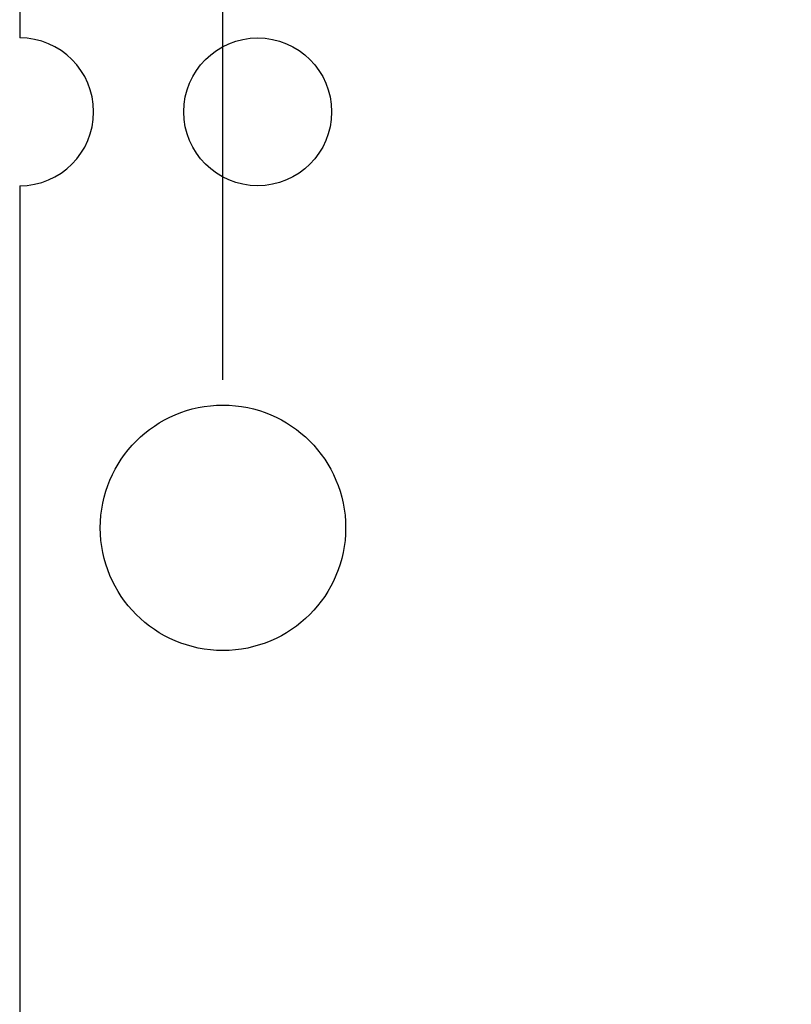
# Model space of a CAD drawing. Header units: millimetres. Extents: x 0 to 297, y 0 to 210.
# Tile 72 of 172: x 187.47 to 192.69, y 90.14 to 96.8. Entities that reach past the tile are written whole.
import ezdxf

# ---------------------------------------------------------------- set-up
doc = ezdxf.new("R2010")
doc.units = ezdxf.units.MM
doc.header["$LTSCALE"] = 16.335
doc.header["$PDMODE"] = 3
doc.header["$PDSIZE"] = 8
doc.layers.get('0').update_dxf_attribs({"linetype": 'CONTINUOUS'})
doc.layers.get('Defpoints').update_dxf_attribs({"linetype": 'CONTINUOUS'})
doc.layers.add('OPEN_CASCADEDXF_CONTINUOUS_LINE', color=7, linetype='CONTINUOUS')
doc.styles.get("Standard").update_dxf_attribs({"font": '仿宋_GB2312.ttf'})
doc.dimstyles.get("Standard").update_dxf_attribs({"dimtxt": 2.5, "dimasz": 3.5, "dimexe": 1.5, "dimexo": 1, "dimtad": 1, "dimdsep": 46, "dimtxsty": 'Standard', "dimblk": '_FILLED', "dimblk1": '_FILLED', "dimblk2": '_FILLED', "dimcen": 0.09, "dimazin": 2, "dimtol": 1, "dimtp": 0.01, "dimtm": 0.01, "dimtfac": 1, "dimtofl": 0, "dimtmove": 0, "dimatfit": 3, "dimldrblk": '_FILLED', "dimfxl": 1, "dimtolj": 1, "dimarcsym": 0})

# ---------------------------------------------------------------- blocks, each defined once
blk = doc.blocks.new('_FILLED')
at = {"color": 0, "linetype": 'ByBlock'}
blk.add_solid([(0, 0), (-1, 0.171), (-1, -0.171)], dxfattribs=at)
blk = doc.blocks.new('*D28')
at = {"color": 0, "lineweight": -2, "transparency": 16777216}
for p, q in [((188.8444, 94.3596), (188.8444, 109.0053)), ((194.1594, 106.9036), (194.1594, 109.0053)), ((189.3444, 107.5053), (190.115, 107.5053)), ((193.6594, 107.5053), (192.8888, 107.5053))]:
    blk.add_line(p, q, dxfattribs=at)
at = {"layer": 'Defpoints', "color": 0, "transparency": 16777216}
for p in [(194.1594, 107.5053), (194.1594, 105.9036), (188.8444, 93.3596)]:
    blk.add_point(p, dxfattribs=at)
at = {"color": 0, "lineweight": -2, "transparency": 16777216, "xscale": 0.5, "yscale": 0.5, "zscale": 0.5, "rotation": 180}
blk.add_blockref('_FILLED', (188.8444, 107.5053), dxfattribs=at)
at = {"color": 0, "lineweight": -2, "transparency": 16777216, "xscale": 0.5, "yscale": 0.5, "zscale": 0.5}
blk.add_blockref('_FILLED', (194.1594, 107.5053), dxfattribs=at)
at = {"color": 0, "transparency": 16777216, "insert": (191.5019, 107.5053), "char_height": 0.5, "attachment_point": 5}
blk.add_mtext('\\A1;5.32', dxfattribs=at)

msp = doc.modelspace()

# ---------------------------------------------------------------- linework, layer by layer
at = {"layer": 'OPEN_CASCADEDXF_CONTINUOUS_LINE', "color": 7, "linetype": 'Continuous'}
for p, q in [((187.4694, 98.2136), (187.4694, 96.6736)), ((187.4694, 95.6736), (187.4694, 79.9536))]:
    msp.add_line(p, q, dxfattribs=at)
for centre, radius in [((189.0794, 96.1736), 0.5), ((188.8444, 93.3596), 0.83)]:
    msp.add_circle(centre, radius, dxfattribs=at)
msp.add_arc((187.4694, 96.1736), 0.5, 270, 90, dxfattribs=at)

# ---------------------------------------------------------------- dimensions: what is measured, and where the dimension line sits
at = {"color": 3}
dim = msp.add_linear_dim(base=(194.1593548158, 107.5052683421), p1=(188.8443548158, 93.3596060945), p2=(194.1593548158, 105.9036060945), dimstyle='Standard', override={"dimtxt": 0.5, "dimasz": 0.5, "dimtad": 0, "dimtih": 1, "dimtoh": 1, "dimzin": 0, "dimcen": 2.673, "dimadec": 0, "dimazin": 0, "dimtol": 0, "dimtzin": 0}, dxfattribs=at)
dim.commit()
dim.dimension.update_dxf_attribs({"geometry": '*D28', "text_midpoint": (191.5018548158, 107.5052683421)})

doc.saveas('drawing.dxf')
